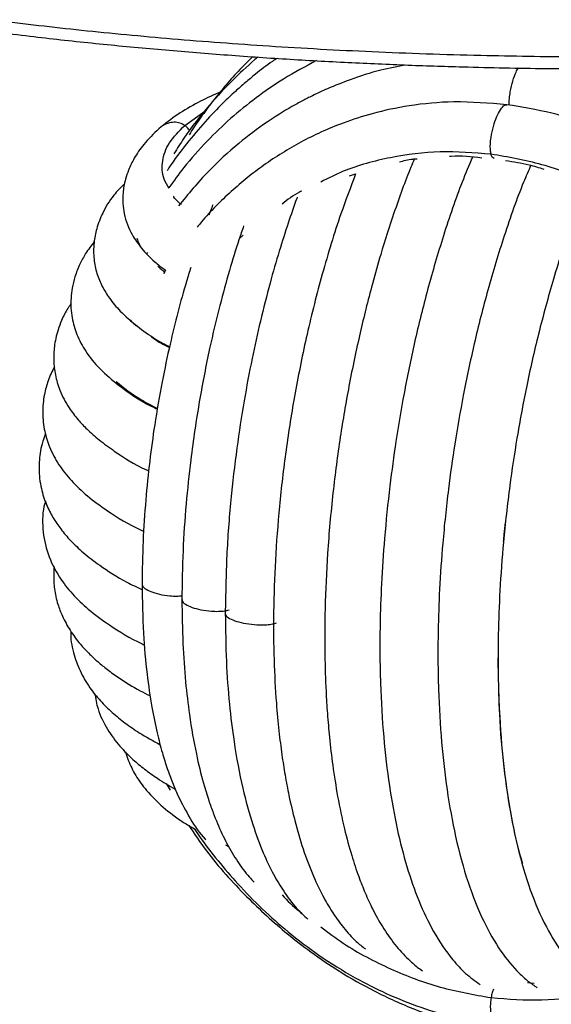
# Paper-space layout '_Dimétrica' of a CAD drawing. Header units: millimetres. Extents: x -231 to 169, y -80 to 672.
# Tile 7 of 11: x -98 to -37, y 207 to 319. Entities that reach past the tile are written whole.
import ezdxf

# ---------------------------------------------------------------- set-up
doc = ezdxf.new("R2010")
doc.units = ezdxf.units.MM

psp = doc.layouts.new('_Dimétrica')

# ---------------------------------------------------------------- linework, layer by layer
at = {"color": 7, "linetype": 'Continuous', "lineweight": 25}
for p, q in [((-79.07, 307.08), (-76.77, 308.71)), ((-60.27, 301.33), (-59.56, 301.56)), ((-72.39, 294.57), (-72.84, 294.14)), ((-83.32, 292.58), (-83.42, 292.41)), ((-74.4, 224.93), (-74.06, 224.76)), ((-39.18, 209.12), (-39.93, 209.17))]:
    psp.add_line(p, q, dxfattribs=at)
for points, knots in [([(168.4, 377.57), (168.23, 376.54), (167.78, 373.69), (165.55, 369.03), (161.82, 363.64), (156.67, 358.36), (150.25, 353.24), (142.59, 348.33), (133.8, 343.69), (124, 339.34), (113.32, 335.32), (101.91, 331.67), (89.91, 328.38), (77.47, 325.48), (64.73, 322.96), (51.83, 320.82), (38.9, 319.04), (26.04, 317.61), (13.35, 316.5), (0.92, 315.7), (-11.2, 315.17), (-22.94, 314.9), (-34.26, 314.86), (-45.82, 315.03), (-57.52, 315.43), (-69.28, 316.07), (-80.34, 316.9), (-90.73, 317.88), (-97.34, 318.65), (-100.56, 319.03)], [0, 0, 0, 0, 0.0248494, 0.069023, 0.1135017, 0.1581347, 0.2027676, 0.2472463, 0.2914199, 0.3351434, 0.3782811, 0.420708, 0.4623123, 0.5029964, 0.5426773, 0.5812872, 0.6187728, 0.655095, 0.6902275, 0.7241563, 0.7568775, 0.7883968, 0.8187276, 0.8478901, 0.8813775, 0.9132717, 0.9436312, 0.9725188, 1, 1, 1, 1]), ([(-100.1, 317.69), (-98.83, 317.53), (-95.25, 317.08), (-89.27, 316.44), (-82.18, 315.76), (-75.06, 315.18), (-67.95, 314.68), (-60.93, 314.29), (-54.06, 313.98), (-47.96, 313.78), (-42.58, 313.65), (-37.17, 313.57), (-33.34, 313.56), (-31.08, 313.55)], [0, 0, 0, 0, 0.0577283, 0.1626956, 0.2673068, 0.3713796, 0.474577, 0.5761987, 0.6745123, 0.7695831, 0.8369787, 0.9040936, 1, 1, 1, 1]), ([(-70.72, 314.89), (-71.62, 314.11), (-73.58, 312.37), (-76.4, 309.27), (-78.73, 306.38), (-79.92, 304.44), (-80.3, 303.84)], [0, 0, 0, 0, 0.242978, 0.536171, 0.85611, 1, 1, 1, 1]), ([(-71.32, 314.93), (-71.88, 314.37), (-72.99, 313.27), (-74.51, 311.54), (-75.92, 309.8), (-77.22, 308.03), (-78.1, 306.78), (-78.52, 306.08), (-78.56, 306.01)], [0, 0, 0, 0, 0.20621, 0.406964, 0.601278, 0.79109, 0.976774, 1, 1, 1, 1]), ([(-68.53, 314.74), (-68.71, 314.63), (-69.57, 314.07), (-70.75, 313.13), (-72.16, 311.97), (-73.38, 310.89), (-74.94, 309.43), (-76.83, 307.46), (-78.89, 304.97), (-80.33, 303.1), (-81, 302.03), (-81.06, 301.93)], [0, 0, 0, 0, 0.034817, 0.170533, 0.252563, 0.337974, 0.442771, 0.608825, 0.790945, 0.980603, 1, 1, 1, 1]), ([(-64.04, 314.48), (-65.3, 313.8), (-67.69, 312.53), (-70.93, 310.28), (-73.85, 307.91), (-76.61, 305.24), (-78.98, 302.62), (-80.32, 300.74), (-80.87, 299.96)], [0, 0, 0, 0, 0.1908341, 0.3607936, 0.5279256, 0.693311, 0.8735548, 1, 1, 1, 1]), ([(-53.78, 313.98), (-54.75, 313.8), (-56.95, 313.39), (-59.93, 312.42), (-62.52, 311.4), (-64.31, 310.57), (-65.67, 309.88), (-67.41, 308.92), (-69.89, 307.37), (-73.11, 304.94), (-76.56, 301.8), (-78.67, 299.24), (-79.77, 297.9)], [0, 0, 0, 0, 0.093607, 0.21024, 0.29895, 0.359771, 0.400094, 0.444438, 0.551, 0.680936, 0.832833, 1, 1, 1, 1]), ([(-42.01, 309.39), (-42.01, 309.42), (-42.04, 309.63), (-42.01, 310.17), (-41.9, 311.1), (-41.63, 312.17), (-41.31, 313.1), (-41.07, 313.49), (-40.98, 313.64)], [0, 0, 0, 0, 0.019507, 0.160586, 0.320467, 0.584193, 0.845824, 1, 1, 1, 1]), ([(-74.76, 310.98), (-74.92, 310.92), (-75.92, 310.52), (-77.67, 309.65), (-80.03, 308.31), (-81.33, 307.26), (-82.01, 306.7)], [0, 0, 0, 0, 0.051166, 0.328838, 0.644919, 1, 1, 1, 1]), ([(-42.31, 309.45), (-44.33, 309.62), (-48.09, 309.93), (-53.22, 309.44), (-57.43, 308.55), (-60.77, 307.48), (-63.48, 306.36), (-66.54, 304.83), (-70.05, 302.66), (-73.82, 299.58), (-76.31, 297.12), (-77.48, 295.65), (-77.65, 295.45)], [0, 0, 0, 0, 0.147251, 0.274815, 0.382561, 0.470469, 0.540323, 0.605849, 0.732589, 0.855861, 0.979784, 1, 1, 1, 1]), ([(-44.1, 303.8), (-44.13, 303.95), (-44.19, 304.28), (-44.19, 304.97), (-44.09, 305.9), (-43.85, 307), (-43.48, 308.08), (-43.04, 308.92), (-42.64, 309.41), (-42.4, 309.44), (-42.31, 309.44)], [0, 0, 0, 0, 0.07645, 0.16301, 0.261105, 0.422915, 0.583439, 0.743964, 0.905774, 1, 1, 1, 1]), ([(-11.45, 291.97), (-11.72, 292.3), (-12.96, 293.83), (-15.59, 296.42), (-19.46, 299.78), (-23.66, 302.71), (-28.02, 305.15), (-32.43, 307.07), (-37.24, 308.62), (-40.59, 309.17), (-42.31, 309.45)], [0, 0, 0, 0, 0.034817, 0.159567, 0.298661, 0.452193, 0.576892, 0.709777, 0.850819, 1, 1, 1, 1]), ([(-79.07, 307.08), (-79.25, 307.18), (-79.63, 307.4), (-80.31, 307.48), (-81.14, 307.3), (-81.75, 307.01), (-82, 306.71), (-82.01, 306.7)], [0, 0, 0, 0, 0.178643, 0.38091, 0.610131, 0.988237, 1, 1, 1, 1]), ([(-80.84, 299.9), (-81.05, 300.25), (-81.67, 301.28), (-81.7, 303.03), (-81.01, 305.11), (-79.72, 306.42), (-79.07, 307.08)], [0, 0, 0, 0, 0.146081, 0.431048, 0.715632, 1, 1, 1, 1]), ([(-78.52, 306.46), (-78.55, 306.53), (-78.68, 306.78), (-78.91, 306.95), (-79.07, 307.08)], [0, 0, 0, 0, 0.268294, 1, 1, 1, 1]), ([(-82.01, 306.7), (-82.62, 306.11), (-83.74, 305.03), (-84.8, 303.45), (-85.45, 302.11), (-85.81, 301.05), (-86.02, 300.15), (-86.2, 298.79), (-86.06, 296.83), (-85.25, 294.77), (-84, 292.99), (-82.74, 291.66), (-81.69, 290.87), (-81.27, 290.56)], [0, 0, 0, 0, 0.110779, 0.203229, 0.277029, 0.331815, 0.370396, 0.408925, 0.538201, 0.688091, 0.799619, 0.920482, 1, 1, 1, 1]), ([(-44.1, 303.8), (-46.04, 303.95), (-49.93, 304.27), (-55.6, 303.51), (-60.19, 302.31), (-62.68, 301.05), (-63.53, 300.62)], [0, 0, 0, 0, 0.284444, 0.569125, 0.854174, 1, 1, 1, 1]), ([(-48.83, 303.57), (-48.77, 303.58), (-47.57, 303.68), (-46.34, 303.53), (-45.17, 303.39)], [0, 0, 0, 0, 0.053752, 1, 1, 1, 1]), ([(-24.67, 295.72), (-25.52, 296.36), (-28.01, 298.25), (-32.6, 300.61), (-38.27, 302.8), (-42.16, 303.46), (-44.1, 303.8)], [0, 0, 0, 0, 0.1459532, 0.4309633, 0.7155908, 1, 1, 1, 1]), ([(-43.75, 303.31), (-43.82, 303.35), (-43.97, 303.41), (-44.06, 303.67), (-44.1, 303.8)], [0, 0, 0, 0, 0.531009, 1, 1, 1, 1]), ([(-52.86, 303.25), (-52.99, 302.94), (-53.81, 301.02), (-55.11, 297.39), (-56.55, 292.89), (-57.61, 289.18), (-58.38, 286.2), (-59.06, 283.36), (-59.71, 280.42), (-60.5, 276.47), (-61.37, 271.36), (-62.21, 264.97), (-62.8, 258.38), (-63.08, 252.19), (-63.11, 246.93), (-62.98, 242.97), (-62.79, 239.84), (-62.54, 237.02), (-62.17, 233.82), (-61.61, 230.29), (-60.89, 226.85), (-60.07, 223.82), (-59.27, 221.41), (-58.47, 219.4), (-57.58, 217.47), (-56.46, 215.46), (-55.12, 213.54), (-53.77, 212.05), (-52.7, 211.09), (-52.14, 210.69), (-51.94, 210.55)], [0, 0, 0, 0, 0.010748, 0.066725, 0.114367, 0.146491, 0.173293, 0.198065, 0.224463, 0.252493, 0.302808, 0.357646, 0.416814, 0.472127, 0.519304, 0.558334, 0.58248, 0.609269, 0.642043, 0.680821, 0.723917, 0.762581, 0.795561, 0.822955, 0.85174, 0.886146, 0.925902, 0.964212, 0.987445, 1, 1, 1, 1]), ([(-46.22, 303.45), (-46.62, 302.51), (-47.8, 299.75), (-49.52, 294.67), (-51.34, 288.52), (-52.83, 282.46), (-54.03, 276.65), (-54.96, 271.17), (-55.72, 265.62), (-56.27, 260.18), (-56.63, 254.87), (-56.82, 249.31), (-56.78, 243.39), (-56.41, 237.24), (-55.76, 231.68), (-54.86, 226.73), (-53.74, 222.36), (-52.37, 218.44), (-50.64, 214.81), (-48.83, 212.16), (-47.07, 210.22), (-45.92, 209.4), (-45.36, 209)], [0, 0, 0, 0, 0.032011, 0.094286, 0.152604, 0.206959, 0.257347, 0.303773, 0.346237, 0.396685, 0.440135, 0.480443, 0.539494, 0.596865, 0.652584, 0.706748, 0.759496, 0.812579, 0.868025, 0.929837, 0.965382, 1, 1, 1, 1]), ([(-54.57, 302.92), (-54.07, 303.05), (-53.4, 303.22), (-52.7, 303.27), (-52.53, 303.28)], [0, 0, 0, 0, 0.753995, 1, 1, 1, 1]), ([(-39.56, 302.53), (-39.84, 301.89), (-40.92, 299.44), (-42.58, 294.66), (-44.46, 288.48), (-46.02, 282.34), (-47.27, 276.44), (-48.24, 270.87), (-49.04, 265.22), (-49.62, 259.66), (-50, 254.25), (-50.19, 248.64), (-50.16, 242.73), (-49.8, 236.66), (-49.15, 231.02), (-48.16, 225.61), (-46.78, 220.54), (-45.05, 216.22), (-43.09, 212.79), (-41.35, 210.69), (-39.92, 209.37), (-39.19, 208.86), (-38.83, 208.62)], [0, 0, 0, 0, 0.0221231, 0.0857239, 0.1452866, 0.2008133, 0.2523084, 0.299759, 0.3431621, 0.3947284, 0.4391446, 0.4800947, 0.5393179, 0.5959204, 0.650365, 0.7091577, 0.7744241, 0.8404431, 0.9003847, 0.9550439, 0.9778442, 1, 1, 1, 1]), ([(-42.44, 303.08), (-41.54, 302.94), (-40.08, 302.72), (-38.64, 302.27), (-38.08, 302.1)], [0, 0, 0, 0, 0.612472, 1, 1, 1, 1]), ([(-59.56, 301.56), (-60.13, 300.05), (-61.49, 296.45), (-63.37, 290.31), (-65.11, 283.43), (-66.49, 276.67), (-67.54, 270.07), (-68.29, 263.66), (-68.76, 257.47), (-68.96, 251.59), (-68.91, 246.13), (-68.67, 241.61), (-68.34, 238.03), (-68, 235.31), (-67.62, 232.86), (-67.14, 230.33), (-66.47, 227.47), (-65.56, 224.34), (-64.45, 221.43), (-63.28, 219), (-62.14, 217.08), (-60.91, 215.41), (-59.7, 214.03), (-58.8, 213.32), (-58.45, 213.05)], [0, 0, 0, 0, 0.0516932, 0.1236656, 0.1910033, 0.2537531, 0.3136203, 0.3717074, 0.4280159, 0.4825627, 0.5353466, 0.585261, 0.6186575, 0.6484445, 0.6746208, 0.7025068, 0.738439, 0.7824707, 0.8303008, 0.8719184, 0.9069014, 0.9393777, 0.9764218, 1, 1, 1, 1]), ([(-85.95, 300.42), (-86.37, 299.99), (-87.42, 298.94), (-88.41, 297.24), (-89.14, 295.39), (-89.49, 293.56), (-89.48, 291.82), (-89.13, 290.16), (-88.51, 288.67), (-87.64, 287.26), (-86.37, 285.75), (-84.61, 284.2), (-82.71, 282.83), (-81.35, 282.09), (-80.81, 281.79)], [0, 0, 0, 0, 0.067904, 0.165845, 0.244603, 0.312296, 0.394641, 0.471996, 0.549691, 0.627877, 0.718436, 0.832635, 0.933675, 1, 1, 1, 1]), ([(-33.15, 300.35), (-33.75, 298.88), (-35.11, 295.52), (-36.96, 289.75), (-38.68, 283.47), (-40.07, 277.35), (-41.15, 271.54), (-42.04, 265.62), (-42.7, 259.8), (-43.11, 254.11), (-43.33, 248.21), (-43.29, 242.01), (-42.89, 235.68), (-42.17, 229.91), (-41.11, 224.54), (-39.67, 219.65), (-37.87, 215.48), (-35.8, 212.19), (-34.02, 210.27), (-32.9, 209.44), (-32.66, 209.26)], [0, 0, 0, 0, 0.05041, 0.114952, 0.175132, 0.230946, 0.282386, 0.329446, 0.385354, 0.433506, 0.477912, 0.542106, 0.603441, 0.662282, 0.724008, 0.790383, 0.858032, 0.922787, 0.983424, 1, 1, 1, 1]), ([(-65.7, 299.59), (-65.79, 299.54), (-66.62, 299.16), (-67.33, 298.59), (-67.95, 298.09)], [0, 0, 0, 0, 0.115183, 1, 1, 1, 1]), ([(-79.45, 298.04), (-79.79, 298.32), (-80.17, 298.64), (-80.34, 298.98), (-80.36, 299.02)], [0, 0, 0, 0, 0.881415, 1, 1, 1, 1]), ([(-75.85, 298.02), (-75.94, 297.8), (-76.1, 297.42), (-76.25, 297.01), (-76.31, 296.84)], [0, 0, 0, 0, 0.5748, 1, 1, 1, 1]), ([(-66.22, 298.89), (-66.24, 298.84), (-66.6, 297.89), (-67.29, 295.85), (-68.32, 292.65), (-69.39, 288.92), (-70.43, 284.82), (-71.43, 280.32), (-72.34, 275.49), (-73.17, 270.09), (-73.86, 264.18), (-74.34, 257.81), (-74.4, 253.56), (-74.44, 251.35)], [0, 0, 0, 0, 0.003892, 0.071654, 0.14606, 0.227816, 0.322206, 0.411345, 0.510011, 0.618205, 0.735929, 0.863189, 1, 1, 1, 1]), ([(-72.34, 295.6), (-72.52, 295.08), (-73.09, 293.45), (-74.01, 290.42), (-75.14, 286.3), (-76.31, 281.37), (-77.46, 275.48), (-78.34, 269.51), (-78.95, 263.74), (-79.32, 258.37), (-79.36, 254.8), (-79.39, 252.95)], [0, 0, 0, 0, 0.042633, 0.132868, 0.231943, 0.34909, 0.484423, 0.637993, 0.750536, 0.871212, 1, 1, 1, 1]), ([(-89.39, 293.81), (-89.74, 293.36), (-90.36, 292.55), (-91.07, 291.23), (-91.61, 289.86), (-91.93, 288.55), (-92.07, 287.36), (-92.07, 286.22), (-91.91, 284.82), (-91.4, 283.1), (-90.36, 281.16), (-88.8, 279.24), (-86.35, 277.15), (-84.15, 275.62), (-82.42, 274.8), (-82.18, 274.69)], [0, 0, 0, 0, 0.067382, 0.121746, 0.182369, 0.235215, 0.283157, 0.331068, 0.381025, 0.468709, 0.568341, 0.684858, 0.80844, 0.973848, 1, 1, 1, 1]), ([(-84.52, 294.19), (-84.37, 293.76), (-84.17, 293.15), (-83.59, 292.58), (-83.42, 292.41)], [0, 0, 0, 0, 0.7113277, 1, 1, 1, 1]), ([(-78.37, 290.87), (-78.54, 290.34), (-79.06, 288.68), (-79.86, 285.76), (-80.8, 281.94), (-81.7, 277.65), (-82.48, 273.18), (-83.1, 268.66), (-83.55, 264.21), (-83.87, 259.48), (-83.92, 256.33), (-83.94, 254.71)], [0, 0, 0, 0, 0.049133, 0.154056, 0.257868, 0.376548, 0.510097, 0.620034, 0.738338, 0.864993, 1, 1, 1, 1]), ([(-82.15, 291.05), (-82.06, 290.95), (-81.87, 290.72), (-81.54, 290.5), (-81.35, 290.38)], [0, 0, 0, 0, 0.420413, 1, 1, 1, 1]), ([(-81.25, 290.54), (-81.26, 290.52), (-81.35, 290.39), (-81.43, 290.25), (-81.5, 290.12)], [0, 0, 0, 0, 0.1341357, 1, 1, 1, 1]), ([(-92.05, 286.71), (-92.17, 286.54), (-92.61, 285.95), (-93.08, 284.97), (-93.53, 283.77), (-93.8, 282.78), (-94, 281.6), (-94.06, 280.18), (-93.86, 278.51), (-93.32, 276.69), (-92.42, 274.98), (-91.29, 273.51), (-90.17, 272.32), (-88.82, 271.12), (-86.66, 269.57), (-84.82, 268.37), (-83.29, 267.69), (-83.23, 267.66)], [0, 0, 0, 0, 0.025746, 0.08831, 0.133552, 0.1743, 0.212159, 0.279236, 0.349363, 0.431006, 0.532195, 0.606199, 0.671832, 0.748768, 0.83661, 0.99331, 1, 1, 1, 1]), ([(-85.36, 284.94), (-85.24, 284.79), (-85.05, 284.54), (-84.71, 284.31), (-84.56, 284.21)], [0, 0, 0, 0, 0.586246, 1, 1, 1, 1]), ([(-82.97, 283.05), (-82.66, 282.8), (-82.08, 282.33), (-81.22, 281.92), (-80.82, 281.72)], [0, 0, 0, 0, 0.530102, 1, 1, 1, 1]), ([(-93.94, 279.53), (-94.2, 279.01), (-94.69, 278.01), (-95.17, 276.19), (-95.35, 274.29), (-95.12, 272.21), (-94.48, 270.17), (-93.48, 268.3), (-92.02, 266.46), (-90.19, 264.72), (-87.59, 262.84), (-85.46, 261.5), (-83.84, 260.78), (-83.75, 260.74)], [0, 0, 0, 0, 0.0736853, 0.1414927, 0.2311724, 0.3203207, 0.3998104, 0.501505, 0.6037063, 0.7113728, 0.8271221, 0.9902226, 1, 1, 1, 1]), ([(-86.89, 277.86), (-86.01, 277.14), (-84.71, 276.06), (-82.81, 275.08), (-82.17, 274.76)], [0, 0, 0, 0, 0.667975, 1, 1, 1, 1]), ([(-94.96, 271.87), (-95.07, 271.59), (-95.31, 270.97), (-95.62, 269.6), (-95.77, 267.83), (-95.53, 265.73), (-94.91, 263.82), (-94.13, 262.3), (-93.22, 260.95), (-92.08, 259.62), (-90.63, 258.24), (-88.54, 256.65), (-86.33, 255.22), (-84.51, 254.35), (-83.9, 254.06)], [0, 0, 0, 0, 0.041731, 0.091561, 0.182762, 0.282599, 0.366796, 0.441685, 0.515898, 0.596216, 0.685514, 0.786564, 0.929325, 1, 1, 1, 1]), ([(-94.97, 264.18), (-95, 264.09), (-95.3, 263.1), (-95.37, 261.01), (-94.78, 258.09), (-93.54, 255.62), (-91.91, 253.54), (-90.05, 251.75), (-87.46, 249.86), (-85.29, 248.5), (-83.75, 247.81), (-83.66, 247.77)], [0, 0, 0, 0, 0.0136426, 0.1536713, 0.2924255, 0.4362087, 0.5533522, 0.6741682, 0.8108155, 0.9891537, 1, 1, 1, 1]), ([(-42.48, 261.74), (-42.54, 261.29), (-42.63, 260.56), (-42.68, 259.85), (-42.7, 259.58)], [0, 0, 0, 0, 0.631432, 1, 1, 1, 1]), ([(-93.95, 256.71), (-93.96, 256.7), (-94.01, 256.39), (-94.03, 255.81), (-94.02, 254.96), (-93.94, 254.14), (-93.79, 253.28), (-93.51, 252.23), (-93, 250.91), (-92.18, 249.4), (-91.1, 247.94), (-89.98, 246.75), (-88.95, 245.8), (-87.86, 244.91), (-86.3, 243.8), (-84.72, 242.8), (-83.43, 242.16), (-83.06, 241.98)], [0, 0, 0, 0, 0.002243, 0.054779, 0.096954, 0.141307, 0.187802, 0.236388, 0.313004, 0.412122, 0.515272, 0.597803, 0.662877, 0.733581, 0.814731, 0.945815, 1, 1, 1, 1]), ([(-83.94, 254.71), (-83.91, 252.81), (-83.85, 249.24), (-83.42, 244.58), (-82.88, 240.81), (-82.27, 237.85), (-81.67, 235.55), (-81.09, 233.67), (-80.49, 232.05), (-79.65, 230.08), (-78.46, 227.92), (-77.37, 226.2), (-76.67, 225.53), (-76.64, 225.5)], [0, 0, 0, 0, 0.145715, 0.27477, 0.387045, 0.482449, 0.560899, 0.62584, 0.688777, 0.750611, 0.87176, 0.993793, 1, 1, 1, 1]), ([(-83.92, 254.71), (-83.92, 254.69), (-83.97, 254.52), (-83.64, 254.21), (-82.97, 253.84), (-82, 253.54), (-80.96, 253.37), (-80.04, 253.32), (-79.58, 253.36), (-79.38, 253.37)], [0, 0, 0, 0, 0.030907, 0.222289, 0.412151, 0.602013, 0.793395, 0.909418, 1, 1, 1, 1]), ([(-79.39, 252.95), (-79.37, 251.26), (-79.32, 248.02), (-79.01, 243.65), (-78.51, 239.4), (-77.83, 235.52), (-77.05, 232.33), (-76.38, 230.14), (-75.84, 228.63), (-75.34, 227.37), (-74.82, 226.21), (-74.07, 224.7), (-73.06, 223.02), (-72.02, 221.58), (-71.34, 220.88), (-71.15, 220.69)], [0, 0, 0, 0, 0.115976, 0.221913, 0.317758, 0.44244, 0.544166, 0.608945, 0.658899, 0.702196, 0.746286, 0.791183, 0.883247, 0.967853, 1, 1, 1, 1]), ([(-79.36, 252.95), (-79.37, 252.91), (-79.39, 252.72), (-79.01, 252.4), (-78.27, 252.04), (-77.25, 251.76), (-76.19, 251.61), (-75.25, 251.59), (-74.53, 251.64), (-74.18, 251.72), (-74.01, 251.77)], [0, 0, 0, 0, 0.047355, 0.217538, 0.386369, 0.5552, 0.725383, 0.828555, 0.919594, 1, 1, 1, 1]), ([(-74.44, 251.35), (-74.41, 249.51), (-74.37, 245.94), (-74, 241.07), (-73.41, 236.17), (-72.54, 231.52), (-71.39, 227.34), (-70.19, 224.12), (-69.01, 221.63), (-67.75, 219.54), (-66.47, 217.79), (-65.46, 216.85), (-65.02, 216.44)], [0, 0, 0, 0, 0.1140788, 0.2209518, 0.3205988, 0.4564133, 0.5759146, 0.6800039, 0.768919, 0.8464491, 0.9323464, 1, 1, 1, 1]), ([(-74.44, 251.35), (-74.41, 251.26), (-74.36, 251.03), (-73.81, 250.69), (-72.91, 250.37), (-71.79, 250.14), (-70.67, 250.04), (-69.73, 250.06), (-69.05, 250.14), (-68.73, 250.24), (-68.58, 250.29)], [0, 0, 0, 0, 0.096825, 0.258171, 0.418234, 0.578298, 0.739644, 0.837458, 0.923769, 1, 1, 1, 1]), ([(-92.06, 249.31), (-92.06, 249.29), (-92.14, 248.52), (-91.82, 246.92), (-91.09, 244.8), (-89.99, 242.94), (-88.74, 241.39), (-87.38, 240.05), (-85.88, 238.84), (-84.12, 237.6), (-82.69, 236.81), (-81.86, 236.37)], [0, 0, 0, 0, 0.004451, 0.146986, 0.280976, 0.415977, 0.530862, 0.642059, 0.750232, 0.856949, 1, 1, 1, 1]), ([(-43.33, 246.29), (-43.29, 244.14), (-43.22, 239.78), (-42.7, 233.7), (-41.83, 228.14), (-41.08, 224.51), (-40.55, 222.96), (-40.51, 222.83)], [0, 0, 0, 0, 0.238768, 0.484659, 0.730612, 0.976603, 1, 1, 1, 1]), ([(-89.35, 242.22), (-89.24, 241.63), (-88.99, 240.2), (-87.97, 238.16), (-86.59, 236.26), (-85.1, 234.76), (-83.65, 233.56), (-82.1, 232.44), (-80.85, 231.71), (-80.16, 231.31)], [0, 0, 0, 0, 0.1272576, 0.3099945, 0.4762116, 0.6181487, 0.732246, 0.8522629, 1, 1, 1, 1]), ([(-85.82, 235.54), (-85.82, 235.54), (-85.75, 235.23), (-85.51, 234.59), (-85.14, 233.71), (-84.48, 232.52), (-83.37, 230.99), (-81.57, 229.21), (-79.68, 227.77), (-78.38, 227.01), (-77.97, 226.78)], [0, 0, 0, 0, 0.00103, 0.084664, 0.16791, 0.250727, 0.433461, 0.658722, 0.891366, 1, 1, 1, 1]), ([(-81.19, 231.94), (-81.19, 231.93), (-81.06, 231.67), (-80.9, 231.42), (-80.74, 231.17)], [0, 0, 0, 0, 0.007181, 1, 1, 1, 1]), ([(-78.61, 227.16), (-77.95, 226.18), (-76.01, 223.28), (-72.2, 219.11), (-68.13, 215.35), (-64.54, 212.57), (-61.26, 210.35), (-57.28, 208.09), (-52.56, 205.96), (-47.08, 204.12), (-43.16, 203.46), (-41.09, 203.12)], [0, 0, 0, 0, 0.0761702, 0.2253347, 0.3616779, 0.4334121, 0.5189478, 0.618329, 0.7315904, 0.8588127, 1, 1, 1, 1]), ([(-77.99, 226.8), (-77.78, 226.49), (-76.94, 225.22), (-75.29, 223.11), (-72.92, 220.33), (-70.25, 217.6), (-67.17, 214.87), (-63.65, 212.2), (-59.89, 209.85), (-55.99, 207.87), (-52.06, 206.3), (-47.77, 205.01), (-44.77, 204.53), (-43.23, 204.29)], [0, 0, 0, 0, 0.025672, 0.105945, 0.185886, 0.279188, 0.369768, 0.472078, 0.586194, 0.679586, 0.779689, 0.886493, 1, 1, 1, 1]), ([(-67.95, 219.21), (-67.33, 218.56), (-66.62, 217.81), (-65.79, 217.22), (-65.69, 217.15)], [0, 0, 0, 0, 0.881876, 1, 1, 1, 1]), ([(-41.09, 203.12), (-39.24, 202.95), (-35.88, 202.65), (-31.41, 202.89), (-28.05, 203.36), (-25.62, 203.87), (-23.67, 204.37), (-21.72, 204.97), (-19.43, 205.81), (-16.35, 207.16), (-12.85, 209.09), (-9.34, 211.55), (-6.5, 213.95), (-4.2, 216.25), (-2.69, 217.88), (-1.99, 218.83), (-1.87, 219)], [0, 0, 0, 0, 0.121257, 0.219806, 0.295538, 0.3484, 0.386145, 0.431809, 0.486903, 0.551419, 0.662377, 0.761009, 0.846576, 0.919125, 0.985329, 1, 1, 1, 1]), ([(-43.23, 204.29), (-41.34, 204.12), (-37.82, 203.82), (-32.99, 204.21), (-29, 204.96), (-25.8, 205.89), (-23.15, 206.88), (-20.07, 208.28), (-16.43, 210.36), (-12.35, 213.49), (-9.55, 216.12), (-8.2, 217.8), (-7.98, 218.08)], [0, 0, 0, 0, 0.138228, 0.258308, 0.360098, 0.443537, 0.510935, 0.575617, 0.703169, 0.832989, 0.973117, 1, 1, 1, 1]), ([(-63.53, 215.57), (-62.69, 214.93), (-60.19, 213.04), (-55.61, 210.69), (-49.93, 208.5), (-46.05, 207.83), (-44.1, 207.5)], [0, 0, 0, 0, 0.145906, 0.430932, 0.715579, 1, 1, 1, 1]), ([(-44.1, 207.5), (-42.16, 207.34), (-38.27, 207.03), (-32.6, 207.79), (-28.01, 208.99), (-25.52, 210.25), (-24.67, 210.68)], [0, 0, 0, 0, 0.2843525, 0.5689354, 0.8538893, 1, 1, 1, 1]), ([(-43.81, 208.44), (-43.87, 208.33), (-43.98, 208.06), (-44.06, 207.7), (-44.1, 207.5)], [0, 0, 0, 0, 0.441923, 1, 1, 1, 1]), ([(-44.1, 207.5), (-44.13, 207.3), (-44.19, 206.86), (-44.19, 206.18), (-44.09, 205.42), (-43.85, 204.76), (-43.53, 204.35), (-43.31, 204.34), (-43.22, 204.33)], [0, 0, 0, 0, 0.1132464, 0.2414681, 0.3867771, 0.6264677, 0.8642536, 1, 1, 1, 1])]:
    psp.add_open_spline(points, degree=3, knots=knots, dxfattribs=at)

doc.saveas('drawing.dxf')
